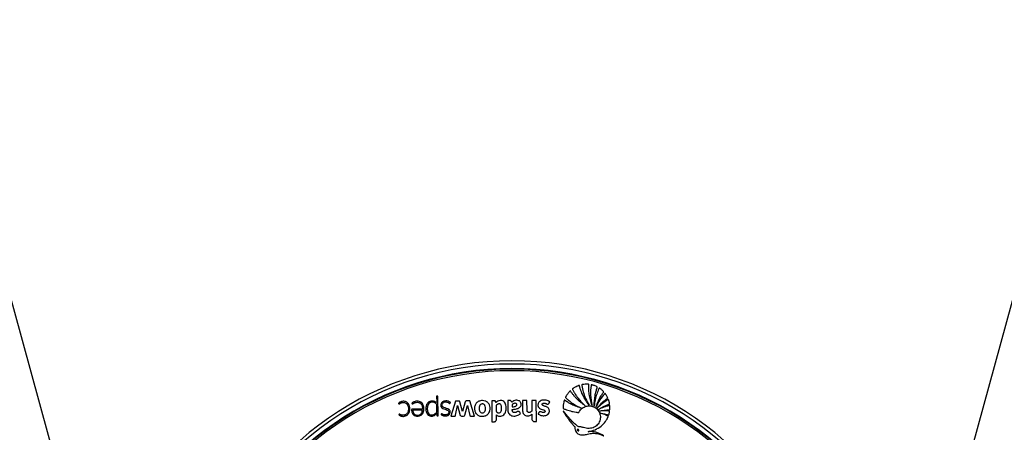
# Paper-space layout '3.5M DUO In Ground Anchor' of a CAD drawing. Header units: millimetres. Extents: x 20 to 26059, y 28 to 17638.
# Tile 54 of 70: x 8793 to 9404, y 13420 to 13676. Entities that reach past the tile are written whole.
import ezdxf

# ---------------------------------------------------------------- set-up
doc = ezdxf.new("R2010")
doc.units = ezdxf.units.MM
doc.layers.add('COMPONENT_GEOMETRY', color=7, linetype='Continuous')
doc.styles.add('SLDTEXTSTYLE0', font='TXT', dxfattribs={"width": 0.75})
doc.dimstyles.new('SLDDIMSTYLE0', dxfattribs={"dimtxt": 150, "dimasz": 6.604, "dimexe": 0, "dimexo": 0.0625, "dimgap": 37.5, "dimtad": 0, "dimtih": 1, "dimtoh": 1, "dimdec": 0, "dimlfac": 0.5, "dimrnd": 1e-09, "dimzin": 12, "dimdsep": 46, "dimtxsty": 'SLDTEXTSTYLE0', "dimsah": 1, "dimcen": 0.09, "dimadec": 0, "dimazin": 3, "dimtfac": 1, "dimtdec": 0, "dimtofl": 0, "dimtmove": 0, "dimatfit": 3, "dimfxl": 1, "dimfrac": 2, "dimtolj": 1, "dimtzin": 12, "dimarcsym": 0})

# ---------------------------------------------------------------- blocks, each defined once
blk = doc.blocks.new('_D_11')
at = {"layer": 'COMPONENT_GEOMETRY', "color": 7, "ltscale": 2}
for p, q in [((2197.17, 13286.24), (2197.17, 17567.56)), ((15999.75, 13309.49), (15999.75, 17567.56)), ((2197.17, 17561.21), (8876.79, 17561.21)), ((15999.75, 17561.21), (9320.13, 17561.21))]:
    blk.add_line(p, q, dxfattribs=at)
for points in [[(2197.17, 17561.21), (2203.77, 17560.19), (2203.77, 17562.22)], [(15999.75, 17561.21), (15993.15, 17562.22), (15993.15, 17560.19)]]:
    blk.add_solid(points, dxfattribs=at)
at = {"layer": 'COMPONENT_GEOMETRY', "color": 7, "ltscale": 2, "insert": (8876.79, 17635.5), "char_height": 150, "attachment_point": 1, "style": 'SLDTEXTSTYLE0'}
blk.add_mtext('6901', dxfattribs=at)

psp = doc.layouts.new('3.5M DUO In Ground Anchor')

# ---------------------------------------------------------------- linework, layer by layer
at = {"color": 7, "linetype": 'Continuous', "lineweight": 25, "ltscale": 2}
for p, q in [((9051.71, 13442.61), (9051.74, 13439.08)), ((9052.26, 13442.61), (9051.71, 13442.61)), ((9052.66, 13430.34), (9052.55, 13442.33)), ((9051.79, 13432.87), (9051.75, 13437.38)), ((9063.33, 13439.5), (9060.54, 13430.04)), ((9065.62, 13439.52), (9063.33, 13439.5)), ((9063.39, 13430.66), (9064.72, 13436.66)), ((9064.72, 13436.66), (9066.39, 13430.65)), ((9067.85, 13433.11), (9066.13, 13439.05)), ((9069.48, 13439.08), (9067.85, 13433.11)), ((9069.21, 13430.67), (9070.86, 13436.69)), ((9072.26, 13439.58), (9070.08, 13439.56)), ((9070.86, 13436.69), (9072.23, 13430.63)), ((9075.28, 13430.17), (9072.26, 13439.58)), ((9087.62, 13439.72), (9085.87, 13439.7)), ((9085.87, 13439.7), (9085.99, 13426.57)), ((9088.54, 13438.53), (9088.31, 13439.25)), ((9095.86, 13439.79), (9095.91, 13433.89)), ((9107.75, 13439.89), (9104.93, 13439.87)), ((9104.93, 13439.87), (9104.98, 13433.87)), ((9107.8, 13433.89), (9107.75, 13439.89)), ((9113.49, 13439.94), (9110.66, 13439.92)), ((9110.66, 13439.92), (9110.72, 13433.18)), ((9113.6, 13426.81), (9113.49, 13439.94)), ((9042.96, 13433.88), (9036.96, 13433.83)), ((9051.81, 13431.98), (9051.8, 13431.97)), ((9051.8, 13431.97), (9051.81, 13430.77)), ((9052.25, 13430.34), (9052.66, 13430.34)), ((9060.54, 13430.04), (9062.65, 13430.06)), ((9067.13, 13430.09), (9068.48, 13430.1)), ((9073.02, 13430.15), (9075.28, 13430.17)), ((9088.79, 13428.2), (9088.77, 13430.88)), ((9103.75, 13431.73), (9103.24, 13432.61)), ((9110.74, 13431.31), (9110.76, 13428.4)), ((9085.99, 13426.57), (9087.2, 13426.58)), ((9112.4, 13426.8), (9113.6, 13426.81))]:
    psp.add_line(p, q, dxfattribs=at)
at = {"color": 7, "linetype": 'Continuous', "lineweight": 25, "ltscale": 2, "flags": 128}
for points in [[(8833.91, 13334.93), (8811.05, 13418.2), (8724.82, 13732.37), (8638.59, 14046.53), (8573.47, 14283.77), (8508.35, 14521), (8422.12, 14835.17), (8335.89, 15149.33), (8177.35, 15726.94)], [(10019.57, 15726.94), (9936.11, 15422.87), (9849.86, 15108.64), (9763.61, 14794.41), (9677.36, 14480.18), (9547.99, 14008.83), (9483.3, 13773.16), (9418.61, 13537.49), (9363.01, 13334.93)]]:
    psp.add_lwpolyline(points, dxfattribs=at)
at = {"color": 7, "linetype": 'Continuous', "lineweight": 25, "ltscale": 4}
for centre, radius, start, end in [((9098.46, 13264.43), 200, 20.6403, 159.3597), ((9098.46, 13264.43), 198, 20.85846, 159.14154), ((9098.46, 13264.43), 195.21, 21.17087, 158.82913), ((9052.26, 13442.32), 0.288, 0.5, 90.5), ((9051.36, 13439.08), 0.374, 234.55557, 0.5), ((9080.54, 13435.48), 4.22, 45.87243, 50.62711), ((9048.56, 13433.83), 3.68, 263.18077, 269.49494), ((9051.13, 13432.86), 0.662, 322.58789, 0.5), ((9052.24, 13430.77), 0.431, 180.5, 270.5), ((9062.64, 13430.83), 0.767, 270.5, 347.53477), ((9067.12, 13430.86), 0.766, 195.53611, 270.5), ((9068.47, 13430.87), 0.769, 270.5, 344.71502), ((9080.4, 13434.65), 4.53, 297.80603, 301.20723)]:
    psp.add_arc(centre, radius, start, end, dxfattribs=at)
at = {"color": 8, "linetype": 'Continuous', "lineweight": 25, "ltscale": 4}
for radius, start, end in [(194.87, 21.20971, 158.79029), (193.87, 21.32441, 158.67559)]:
    psp.add_arc((9098.46, 13264.43), radius, start, end, dxfattribs=at)
at = {"color": 7, "linetype": 'Continuous', "lineweight": 25, "ltscale": 2}
for points, knots in [([(9146.27, 13436.99), (9144.89, 13438.95), (9142.9, 13441.77), (9141.47, 13445.22), (9140.93, 13446.73), (9140.68, 13447.51), (9140.44, 13448.22), (9140.36, 13448.73), (9140.26, 13449), (9140.2, 13449.11), (9140.08, 13449.16), (9139.83, 13449.11), (9139.43, 13448.92), (9138.64, 13448.62), (9137.76, 13448.17), (9136.93, 13447.69), (9136.41, 13447.31), (9136.08, 13447.14), (9135.96, 13446.98), (9135.93, 13446.85), (9136.08, 13446.52), (9136.39, 13445.98), (9136.77, 13445.27), (9137.21, 13444.52), (9137.73, 13443.67), (9138.47, 13442.55), (9139.72, 13440.86), (9141.49, 13438.8), (9143.08, 13437.35), (9143.87, 13436.63)], [0, 0, 0, 0, 0.226718, 0.326617, 0.352803, 0.378996, 0.405201, 0.423578, 0.427974, 0.432067, 0.43542, 0.439009, 0.455509, 0.47762, 0.518825, 0.549936, 0.567789, 0.580796, 0.58381, 0.586672, 0.592895, 0.616517, 0.647493, 0.669087, 0.698685, 0.742291, 0.796477, 0.898237, 1, 1, 1, 1]), ([(9148.1, 13436.81), (9147.9, 13437.37), (9147.5, 13438.5), (9147.03, 13440.22), (9146.65, 13441.97), (9146.36, 13443.73), (9146.17, 13445.51), (9146.08, 13447.29), (9146.11, 13448.6), (9146.11, 13449.4), (9146.16, 13449.63), (9146.12, 13449.76), (9146.07, 13449.81), (9145.96, 13449.87), (9145.44, 13449.87), (9144.46, 13449.94), (9143.23, 13449.85), (9142.33, 13449.73), (9141.91, 13449.65), (9141.78, 13449.6), (9141.73, 13449.55), (9141.7, 13449.48), (9141.69, 13449.37), (9141.71, 13449.26), (9141.73, 13449.16), (9141.74, 13449.1), (9141.74, 13449.07), (9141.75, 13449.06), (9141.75, 13449.06), (9141.75, 13449.05), (9141.75, 13449.05), (9141.75, 13449.05), (9141.75, 13449.05), (9141.96, 13447.72), (9142.57, 13445), (9144.03, 13440.91), (9145.51, 13438.32), (9146.27, 13436.99)], [0, 0, 0, 0, 0.057425, 0.114826, 0.172211, 0.229592, 0.286977, 0.344377, 0.401806, 0.412893, 0.421478, 0.424076, 0.425858, 0.427738, 0.436262, 0.474569, 0.523369, 0.554574, 0.56231, 0.564903, 0.567089, 0.56915, 0.572812, 0.576881, 0.580591, 0.582187, 0.582872, 0.58317, 0.5833, 0.583357, 0.583382, 0.583393, 0.583398, 0.583402, 0.713102, 0.851979, 1, 1, 1, 1]), ([(9149.46, 13436.32), (9149.53, 13438.51), (9149.62, 13441.66), (9150.44, 13445.14), (9150.87, 13446.62), (9151.12, 13447.34), (9151.24, 13447.77), (9151.39, 13448.05), (9151.38, 13448.22), (9151.3, 13448.33), (9151.02, 13448.47), (9150.43, 13448.72), (9149.62, 13449.05), (9148.8, 13449.32), (9148.22, 13449.47), (9147.89, 13449.56), (9147.72, 13449.59), (9147.61, 13449.57), (9147.54, 13449.48), (9147.52, 13449.38), (9147.51, 13449.3), (9147.5, 13449.24), (9147.5, 13449.22), (9147.49, 13449.21), (9147.49, 13449.21), (9147.49, 13449.2), (9147.49, 13449.2), (9147.49, 13449.2), (9147.49, 13449.2), (9147.21, 13447.28), (9146.93, 13443.09), (9147.69, 13438.99), (9148.1, 13436.81)], [0, 0, 0, 0, 0.225553, 0.324918, 0.368667, 0.38586, 0.403056, 0.414899, 0.417663, 0.420662, 0.427984, 0.450147, 0.487433, 0.517652, 0.539746, 0.549342, 0.553136, 0.557092, 0.560365, 0.563982, 0.567438, 0.568972, 0.56964, 0.569931, 0.570059, 0.570115, 0.57014, 0.57015, 0.570155, 0.570159, 0.77153, 1, 1, 1, 1]), ([(9150.48, 13435.7), (9151.15, 13437.5), (9152.13, 13440.1), (9153.74, 13442.79), (9154.49, 13443.93), (9154.87, 13444.47), (9155.09, 13444.8), (9155.28, 13445), (9155.33, 13445.15), (9155.33, 13445.22), (9155.3, 13445.29), (9155.22, 13445.39), (9155.04, 13445.56), (9154.64, 13445.95), (9154.06, 13446.48), (9153.39, 13446.99), (9152.98, 13447.32), (9152.76, 13447.46), (9152.68, 13447.49), (9152.6, 13447.5), (9152.54, 13447.47), (9152.44, 13447.38), (9152.38, 13447.24), (9152.33, 13447.11), (9152.31, 13447.06), (9152.3, 13447.04), (9152.3, 13447.03), (9152.3, 13447.03), (9152.3, 13447.02), (9152.3, 13447.02), (9152.3, 13447.02), (9152.3, 13447.02), (9151.87, 13445.97), (9150.93, 13443.8), (9149.95, 13440.21), (9149.63, 13437.65), (9149.46, 13436.32)], [0, 0, 0, 0, 0.221217, 0.318628, 0.36153, 0.378392, 0.39526, 0.406999, 0.409707, 0.412374, 0.415346, 0.417923, 0.427889, 0.443092, 0.483276, 0.518157, 0.540036, 0.544161, 0.547903, 0.550197, 0.552664, 0.555264, 0.565387, 0.569719, 0.571381, 0.572047, 0.572325, 0.572445, 0.572497, 0.57252, 0.57253, 0.572534, 0.572538, 0.702949, 0.845438, 1, 1, 1, 1]), ([(9143.87, 13436.63), (9143.39, 13436.96), (9142.44, 13437.61), (9141.08, 13438.67), (9139.77, 13439.81), (9138.53, 13441.01), (9137.34, 13442.28), (9136.25, 13443.62), (9135.35, 13444.73), (9134.93, 13445.51), (9134.69, 13445.73), (9134.63, 13445.76), (9134.55, 13445.76), (9134.45, 13445.72), (9134.12, 13445.44), (9133.79, 13444.99), (9133.23, 13444.34), (9132.74, 13443.69), (9132.33, 13443.05), (9132.06, 13442.59), (9131.89, 13442.27), (9131.72, 13442.03), (9131.64, 13441.83), (9131.67, 13441.71), (9131.78, 13441.53), (9132.09, 13441.3), (9132.48, 13440.93), (9132.97, 13440.49), (9133.65, 13439.9), (9134.62, 13439.12), (9136.26, 13437.92), (9138.52, 13436.5), (9140.44, 13435.6), (9141.4, 13435.15)], [0, 0, 0, 0, 0.05771, 0.11539, 0.173053, 0.230709, 0.288371, 0.346051, 0.403765, 0.431524, 0.433822, 0.435859, 0.437913, 0.441817, 0.446383, 0.480892, 0.497729, 0.531857, 0.561891, 0.573691, 0.58549, 0.597662, 0.603357, 0.606248, 0.609835, 0.624207, 0.643874, 0.663907, 0.689821, 0.73464, 0.787656, 0.89382, 1, 1, 1, 1]), ([(9151.31, 13435.06), (9152.19, 13436.12), (9153.54, 13437.77), (9155.4, 13439.51), (9156.49, 13440.41), (9157.15, 13440.96), (9157.57, 13441.21), (9157.76, 13441.39), (9157.8, 13441.45), (9157.82, 13441.5), (9157.82, 13441.56), (9157.78, 13441.66), (9157.69, 13441.85), (9157.45, 13442.3), (9157.09, 13442.96), (9156.64, 13443.61), (9156.37, 13444.01), (9156.25, 13444.15), (9156.2, 13444.19), (9156.15, 13444.2), (9156.09, 13444.2), (9155.98, 13444.15), (9155.89, 13444.04), (9155.81, 13443.93), (9155.77, 13443.89), (9155.76, 13443.87), (9155.75, 13443.87), (9155.75, 13443.86), (9155.75, 13443.86), (9155.75, 13443.86), (9155.75, 13443.86), (9155.75, 13443.86), (9154.83, 13442.65), (9152.68, 13440.19), (9151.24, 13437.26), (9150.48, 13435.7)], [0, 0, 0, 0, 0.181563, 0.281452, 0.336765, 0.368324, 0.39543, 0.400295, 0.402716, 0.404775, 0.406734, 0.41078, 0.419527, 0.434462, 0.477332, 0.519899, 0.538335, 0.541449, 0.544399, 0.546346, 0.548841, 0.551627, 0.562442, 0.56711, 0.56892, 0.56965, 0.569956, 0.570088, 0.570145, 0.570171, 0.570182, 0.570186, 0.570191, 0.771131, 1, 1, 1, 1]), ([(9028.48, 13431.35), (9028.43, 13431.27), (9028.36, 13431.18), (9028.29, 13431.09), (9028.27, 13431.07), (9028.27, 13431.06), (9028.28, 13431.05), (9028.29, 13431.03), (9028.32, 13430.99), (9028.43, 13430.84), (9028.67, 13430.71), (9028.94, 13430.54), (9029.45, 13430.26), (9030.21, 13430.04), (9031.35, 13429.99), (9032.43, 13430.19), (9033.44, 13430.74), (9034.2, 13431.47), (9034.87, 13432.66), (9035.2, 13434.34), (9035.05, 13436.01), (9034.58, 13437.27), (9034.05, 13438.1), (9033.33, 13438.77), (9032.42, 13439.21), (9031.42, 13439.38), (9030.4, 13439.33), (9029.41, 13439.06), (9028.69, 13438.65), (9028.29, 13438.29), (9028.15, 13438.13), (9028.1, 13438.08), (9028.09, 13438.06), (9028.09, 13438.04), (9028.1, 13438.01), (9028.11, 13437.99), (9028.11, 13437.98)], [0, 0, 0, 0, 0.0138, 0.01631, 0.016862, 0.017297, 0.017788, 0.018454, 0.020081, 0.026141, 0.044837, 0.05882, 0.072542, 0.129721, 0.171602, 0.236719, 0.286435, 0.336148, 0.387409, 0.481555, 0.579331, 0.627313, 0.67415, 0.720688, 0.769122, 0.817332, 0.866731, 0.916036, 0.964251, 0.986047, 0.993383, 0.994808, 0.995814, 0.996801, 0.998078, 1, 1, 1, 1]), ([(9028.11, 13437.98), (9028.13, 13437.93), (9028.19, 13437.84), (9028.29, 13437.74), (9028.38, 13437.68), (9028.45, 13437.65), (9028.52, 13437.65), (9028.74, 13437.74), (9029.01, 13438.07), (9029.45, 13438.3), (9029.76, 13438.43), (9030.05, 13438.54), (9030.51, 13438.66), (9031.29, 13438.7), (9032.21, 13438.5), (9033.2, 13437.9), (9033.91, 13436.8), (9034.31, 13435), (9034.19, 13433.25), (9033.49, 13431.91), (9032.89, 13431.26), (9032.21, 13430.89), (9031.45, 13430.71), (9030.7, 13430.66), (9029.99, 13430.8), (9029.4, 13431.03), (9029.06, 13431.25), (9028.82, 13431.42), (9028.72, 13431.45), (9028.63, 13431.45), (9028.55, 13431.42), (9028.51, 13431.38), (9028.48, 13431.35)], [0, 0, 0, 0, 0.008623, 0.018953, 0.02374, 0.027842, 0.031655, 0.035641, 0.067719, 0.101679, 0.119259, 0.12583, 0.156242, 0.20015, 0.258125, 0.315789, 0.394169, 0.474602, 0.631312, 0.681431, 0.730795, 0.78158, 0.812629, 0.864562, 0.909188, 0.93568, 0.971569, 0.978811, 0.985365, 0.989607, 0.994273, 1, 1, 1, 1]), ([(9043, 13434.44), (9042.98, 13434.44), (9042.95, 13434.44), (9042.92, 13434.44), (9042.9, 13434.44), (9042.9, 13434.44), (9042.89, 13434.44), (9042.89, 13434.44), (9042.89, 13434.44), (9042.89, 13434.44), (9042.89, 13434.44), (9042.89, 13434.44), (9042.27, 13434.44), (9041.03, 13434.42), (9039.31, 13434.41), (9037.92, 13434.38), (9037.02, 13434.42), (9036.56, 13434.4), (9036.35, 13434.38), (9036.27, 13434.33), (9036.2, 13434.24), (9036.16, 13434.08), (9036.16, 13433.86), (9036.21, 13433.5), (9036.27, 13432.97), (9036.5, 13432.15), (9036.94, 13431.39), (9037.54, 13430.81), (9038.23, 13430.36), (9039.46, 13429.99), (9041.2, 13430.16), (9043.09, 13431.34), (9044, 13433.68), (9043.86, 13435.86), (9043.25, 13437.45), (9042.51, 13438.41), (9041.5, 13439.13), (9040.71, 13439.29), (9040.3, 13439.38)], [0, 0, 0, 0, 0.0022778, 0.00328, 0.003721, 0.003915, 0.0040004, 0.004038, 0.0040545, 0.0040617, 0.004065, 0.0040664, 0.0040675, 0.0748783, 0.1456892, 0.1999428, 0.2323335, 0.2483307, 0.2525712, 0.2558753, 0.2590766, 0.2656948, 0.2732395, 0.2849482, 0.3069046, 0.3337077, 0.3818441, 0.4043595, 0.4271405, 0.475188, 0.547705, 0.6194583, 0.7172185, 0.8161622, 0.863066, 0.9081999, 0.9530454, 1, 1, 1, 1]), ([(9040.3, 13439.38), (9039.97, 13439.4), (9039.3, 13439.44), (9038.36, 13439.26), (9037.57, 13438.99), (9037.04, 13438.72), (9036.72, 13438.49), (9036.55, 13438.33), (9036.43, 13438.22), (9036.37, 13438.15), (9036.35, 13438.12), (9036.34, 13438.1), (9036.35, 13438.09), (9036.37, 13438.06), (9036.44, 13438), (9036.49, 13437.9), (9036.58, 13437.81), (9036.67, 13437.74), (9036.82, 13437.74), (9037.01, 13437.81), (9037.3, 13438.02), (9037.71, 13438.31), (9038.35, 13438.56), (9039.24, 13438.76), (9040.16, 13438.74), (9041.02, 13438.49), (9041.73, 13438.1), (9042.47, 13437.24), (9042.92, 13435.95), (9042.97, 13434.94), (9043, 13434.44)], [0, 0, 0, 0, 0.0707811, 0.1417782, 0.2011488, 0.2480871, 0.2665079, 0.284869, 0.2967332, 0.3021902, 0.3037849, 0.3049722, 0.3060246, 0.3072575, 0.3111006, 0.3266856, 0.3300875, 0.3386591, 0.3488658, 0.3604426, 0.381058, 0.4247693, 0.4664147, 0.5268758, 0.6175098, 0.6574914, 0.7165996, 0.7865663, 0.8925859, 1, 1, 1, 1]), ([(9045.27, 13436.57), (9045.2, 13436.25), (9045.07, 13435.67), (9045.05, 13435.08), (9045.04, 13434.82)], [0, 0, 0, 0, 0.553977, 1, 1, 1, 1]), ([(9045.04, 13434.82), (9045.06, 13434.1), (9045.09, 13432.84), (9045.73, 13431.76), (9046, 13431.3)], [0, 0, 0, 0, 0.5717197, 1, 1, 1, 1]), ([(9046.03, 13438.11), (9045.85, 13437.84), (9045.52, 13437.36), (9045.34, 13436.81), (9045.27, 13436.57)], [0, 0, 0, 0, 0.561456, 1, 1, 1, 1]), ([(9051.75, 13437.38), (9051.63, 13437.54), (9051.34, 13437.95), (9050.65, 13438.5), (9049.65, 13438.85), (9048.49, 13438.81), (9047.33, 13438.38), (9046.43, 13437.4), (9046, 13436.22), (9045.88, 13434.62), (9045.98, 13433.03), (9046.76, 13431.55), (9047.83, 13430.95), (9048.96, 13430.8), (9050.4, 13431.13), (9051.15, 13431.93), (9051.66, 13432.46)], [0, 0, 0, 0, 0.034153, 0.084197, 0.146831, 0.209046, 0.277499, 0.350173, 0.426188, 0.485064, 0.622089, 0.689836, 0.758159, 0.819725, 0.880121, 1, 1, 1, 1]), ([(9051.15, 13438.78), (9050.97, 13438.9), (9050.66, 13439.12), (9050.09, 13439.37), (9049.26, 13439.55), (9048.12, 13439.51), (9046.91, 13438.99), (9046.32, 13438.4), (9046.03, 13438.11)], [0, 0, 0, 0, 0.116144, 0.197588, 0.324338, 0.564652, 0.784003, 1, 1, 1, 1]), ([(9054.43, 13437.88), (9054.32, 13437.47), (9054.18, 13436.92), (9054.28, 13436.22), (9054.4, 13435.97), (9054.46, 13435.85)], [0, 0, 0, 0, 0.599204, 0.809029, 1, 1, 1, 1]), ([(9054.68, 13431.49), (9054.61, 13431.41), (9054.54, 13431.33), (9054.5, 13431.22), (9054.5, 13431.2), (9054.51, 13431.16), (9054.54, 13431.12), (9054.66, 13431), (9055.01, 13430.79), (9055.63, 13430.44), (9056.45, 13430.26), (9057.3, 13430.23), (9058.07, 13430.34), (9058.83, 13430.61), (9059.46, 13431.07), (9059.9, 13431.67), (9060.12, 13432.33), (9060.14, 13433.03), (9059.9, 13433.75), (9059.16, 13434.53), (9057.81, 13435.02), (9056.49, 13435.32), (9055.59, 13435.81), (9055.1, 13436.34), (9054.98, 13437.12), (9055.21, 13437.89), (9055.74, 13438.5), (9056.45, 13438.87), (9057.25, 13438.99), (9058.05, 13438.93), (9058.81, 13438.68), (9059.34, 13438.37), (9059.64, 13438.11), (9059.78, 13438.06), (9059.87, 13438.06), (9059.98, 13438.09), (9060.08, 13438.19), (9060.15, 13438.33), (9060.22, 13438.43), (9060.27, 13438.49), (9060.27, 13438.51), (9060.27, 13438.52), (9060.27, 13438.53), (9060.24, 13438.56), (9060.17, 13438.63), (9059.98, 13438.76), (9059.77, 13438.91), (9059.58, 13439.03), (9059.5, 13439.08), (9059.46, 13439.1), (9059.44, 13439.11), (9059.43, 13439.11), (9059.43, 13439.11), (9059.43, 13439.11), (9059.43, 13439.11), (9059.43, 13439.11), (9059.02, 13439.36), (9058.07, 13439.62), (9056.77, 13439.62), (9055.7, 13439.28), (9054.89, 13438.73), (9054.58, 13438.17), (9054.43, 13437.88)], [0, 0, 0, 0, 0.01083, 0.011531, 0.012128, 0.013053, 0.015074, 0.017741, 0.031484, 0.057491, 0.093685, 0.119116, 0.147632, 0.17581, 0.203923, 0.229782, 0.253462, 0.2769, 0.303156, 0.330977, 0.388895, 0.451524, 0.474829, 0.496939, 0.525669, 0.553885, 0.580986, 0.608862, 0.637538, 0.665566, 0.693487, 0.721769, 0.731252, 0.7343, 0.737326, 0.740634, 0.746241, 0.75215, 0.757085, 0.759327, 0.75961, 0.759871, 0.760301, 0.760869, 0.764203, 0.770617, 0.785221, 0.791648, 0.794477, 0.795722, 0.79627, 0.79651, 0.796616, 0.796663, 0.796684, 0.796693, 0.7967, 0.84692, 0.89887, 0.932722, 0.965787, 1, 1, 1, 1]), ([(9054.46, 13435.85), (9054.81, 13435.49), (9055.5, 13434.77), (9056.95, 13434.41), (9058.11, 13434.09), (9058.9, 13433.61), (9059.24, 13433.13), (9059.31, 13432.65), (9059.26, 13432.24), (9059.1, 13431.86), (9058.75, 13431.41), (9058.1, 13431.02), (9057.27, 13430.88), (9056.59, 13430.91), (9055.99, 13431.05), (9055.48, 13431.26), (9055.14, 13431.56), (9054.9, 13431.62), (9054.82, 13431.61), (9054.76, 13431.58), (9054.71, 13431.55), (9054.69, 13431.51), (9054.68, 13431.49)], [0, 0, 0, 0, 0.124778, 0.249542, 0.369694, 0.4284, 0.481225, 0.514871, 0.548894, 0.583538, 0.618609, 0.693311, 0.768512, 0.83041, 0.866112, 0.922934, 0.969974, 0.977732, 0.984778, 0.989398, 0.994335, 1, 1, 1, 1]), ([(9066.13, 13439.05), (9066.11, 13439.13), (9066.07, 13439.26), (9065.95, 13439.42), (9065.79, 13439.51), (9065.68, 13439.52), (9065.62, 13439.52)], [0, 0, 0, 0, 0.3001063, 0.5583434, 0.7630842, 1, 1, 1, 1]), ([(9070.08, 13439.56), (9070, 13439.56), (9069.85, 13439.54), (9069.66, 13439.43), (9069.55, 13439.27), (9069.51, 13439.15), (9069.48, 13439.08)], [0, 0, 0, 0, 0.286326, 0.544848, 0.757774, 1, 1, 1, 1]), ([(9078.83, 13439.68), (9078.18, 13439.47), (9076.89, 13439.04), (9075.58, 13437.36), (9075.11, 13435.33), (9075.31, 13433.25), (9076.28, 13431.38), (9078.04, 13430.26), (9080.07, 13429.93), (9081.37, 13430.25), (9082.03, 13430.42)], [0, 0, 0, 0, 0.1251146, 0.2479077, 0.3752354, 0.5042064, 0.628862, 0.7523585, 0.8761737, 1, 1, 1, 1]), ([(9079.99, 13437.7), (9079.75, 13437.68), (9079.26, 13437.64), (9078.71, 13437.25), (9078.42, 13436.79), (9078.27, 13436.36), (9078.09, 13435.46), (9078.05, 13434.44), (9078.29, 13433.39), (9078.6, 13432.74), (9079.17, 13432.28), (9079.88, 13432.11), (9080.63, 13432.16), (9081.03, 13432.42), (9081.24, 13432.55)], [0, 0, 0, 0, 0.081417, 0.162241, 0.213218, 0.264534, 0.315639, 0.520135, 0.601385, 0.678843, 0.757651, 0.838975, 0.920888, 1, 1, 1, 1]), ([(9081.95, 13439.47), (9081.38, 13439.63), (9080.35, 13439.91), (9079.3, 13439.75), (9078.83, 13439.68)], [0, 0, 0, 0, 0.556174, 1, 1, 1, 1]), ([(9081.24, 13432.55), (9081.46, 13432.87), (9081.93, 13433.52), (9081.97, 13434.86), (9081.92, 13435.99), (9081.6, 13436.88), (9081.2, 13437.37), (9080.62, 13437.66), (9080.2, 13437.69), (9079.99, 13437.7)], [0, 0, 0, 0, 0.177979, 0.367098, 0.611567, 0.706367, 0.804228, 0.900755, 1, 1, 1, 1]), ([(9083.22, 13438.74), (9083, 13438.91), (9082.6, 13439.2), (9082.15, 13439.39), (9081.95, 13439.47)], [0, 0, 0, 0, 0.558524, 1, 1, 1, 1]), ([(9083.55, 13431.4), (9083.96, 13431.99), (9084.82, 13433.19), (9084.94, 13435.29), (9084.55, 13437.16), (9083.83, 13438.06), (9083.48, 13438.51)], [0, 0, 0, 0, 0.274692, 0.559989, 0.783639, 1, 1, 1, 1]), ([(9088.31, 13439.25), (9088.28, 13439.33), (9088.21, 13439.48), (9088.03, 13439.63), (9087.83, 13439.71), (9087.69, 13439.71), (9087.62, 13439.72)], [0, 0, 0, 0, 0.286375, 0.546973, 0.760274, 1, 1, 1, 1]), ([(9088.77, 13430.88), (9089.07, 13430.68), (9089.64, 13430.31), (9090.61, 13430.08), (9091.69, 13430.14), (9092.81, 13430.58), (9094.23, 13431.76), (9095.05, 13434.07), (9094.9, 13436.45), (9094.3, 13438.25), (9093.4, 13439.28), (9092.26, 13439.86), (9090.96, 13439.93), (9089.61, 13439.54), (9088.89, 13438.86), (9088.54, 13438.53)], [0, 0, 0, 0, 0.055258, 0.105084, 0.152352, 0.221467, 0.289224, 0.434771, 0.581097, 0.654681, 0.726143, 0.788399, 0.848464, 0.92497, 1, 1, 1, 1]), ([(9091.28, 13437.48), (9091.14, 13437.56), (9090.85, 13437.72), (9090.34, 13437.74), (9089.85, 13437.66), (9089.42, 13437.47), (9089.07, 13437.23), (9088.72, 13436.92), (9088.72, 13436.32), (9088.73, 13434.98), (9088.74, 13433.77), (9088.75, 13432.82)], [0, 0, 0, 0, 0.069768, 0.142093, 0.215677, 0.285558, 0.344022, 0.404726, 0.476992, 0.588014, 1, 1, 1, 1]), ([(9088.75, 13432.82), (9088.89, 13432.69), (9089.15, 13432.45), (9089.66, 13432.24), (9090.19, 13432.16), (9090.79, 13432.24), (9091.36, 13432.59), (9091.89, 13433.45), (9092.07, 13434.78), (9091.99, 13436.07), (9091.71, 13437.03), (9091.42, 13437.33), (9091.28, 13437.48)], [0, 0, 0, 0, 0.067035, 0.13386, 0.200695, 0.268057, 0.355259, 0.441721, 0.633831, 0.8463, 0.924415, 1, 1, 1, 1]), ([(9098.3, 13438.73), (9098.25, 13438.87), (9098.14, 13439.19), (9097.92, 13439.6), (9097.54, 13439.78), (9097.17, 13439.8), (9096.6, 13439.8), (9096.16, 13439.79), (9095.86, 13439.79)], [0, 0, 0, 0, 0.153808, 0.342504, 0.433345, 0.558619, 0.702766, 1, 1, 1, 1]), ([(9098.65, 13434.3), (9099.35, 13434.35), (9100.73, 13434.46), (9102.44, 13434.96), (9103.58, 13435.8), (9104.13, 13436.73), (9104.19, 13437.81), (9103.9, 13438.72), (9103.39, 13439.37), (9102.57, 13439.85), (9101.45, 13440.09), (9100.15, 13439.9), (9099.1, 13439.4), (9098.55, 13438.93), (9098.3, 13438.73)], [0, 0, 0, 0, 0.143245, 0.2863, 0.358563, 0.42973, 0.501653, 0.57333, 0.62118, 0.668883, 0.765223, 0.851094, 0.934426, 1, 1, 1, 1]), ([(9099.25, 13437.8), (9099.1, 13437.69), (9098.9, 13437.56), (9098.7, 13437.37), (9098.56, 13437.11), (9098.65, 13436.62), (9098.64, 13436.2), (9098.64, 13435.97)], [0, 0, 0, 0, 0.25654, 0.334861, 0.397754, 0.663701, 1, 1, 1, 1]), ([(9098.64, 13435.97), (9099.12, 13435.99), (9099.8, 13436.02), (9100.62, 13436.25), (9101.05, 13436.47), (9101.32, 13436.75), (9101.44, 13437.03), (9101.46, 13437.33), (9101.41, 13437.62), (9101.26, 13437.87), (9100.95, 13438.06), (9100.46, 13438.13), (9099.84, 13438.08), (9099.44, 13437.89), (9099.25, 13437.8)], [0, 0, 0, 0, 0.235345, 0.328382, 0.417623, 0.466597, 0.514368, 0.562573, 0.611928, 0.656748, 0.699407, 0.787981, 0.894128, 1, 1, 1, 1]), ([(9120.79, 13437.58), (9120.94, 13437.67), (9121.22, 13437.82), (9121.44, 13438.26), (9121.64, 13438.57), (9121.81, 13438.79), (9121.87, 13438.91), (9121.88, 13438.98), (9121.88, 13439.01), (9121.85, 13439.06), (9121.68, 13439.16), (9121.19, 13439.54), (9120.32, 13439.87), (9119.21, 13440.11), (9118.14, 13440.17), (9117.01, 13440), (9116.06, 13439.61), (9115.34, 13439.05), (9114.88, 13438.38), (9114.6, 13437.62), (9114.52, 13436.88), (9114.62, 13436.23), (9114.85, 13435.68), (9115.16, 13435.29), (9115.72, 13434.82), (9116.63, 13434.4), (9117.66, 13434.14), (9118.41, 13433.88), (9118.79, 13433.63), (9118.97, 13433.31), (9118.98, 13433.02), (9118.87, 13432.75), (9118.62, 13432.51), (9118.21, 13432.38), (9117.64, 13432.36), (9116.91, 13432.52), (9116.34, 13432.85), (9115.86, 13432.91), (9115.64, 13432.88), (9115.44, 13432.77), (9115.35, 13432.65), (9115.3, 13432.58)], [0, 0, 0, 0, 0.0227, 0.043781, 0.065143, 0.074126, 0.081726, 0.083335, 0.084631, 0.085832, 0.090395, 0.111496, 0.17246, 0.215695, 0.267912, 0.320027, 0.371217, 0.408367, 0.444836, 0.481907, 0.518702, 0.545862, 0.572885, 0.599185, 0.614014, 0.673554, 0.735399, 0.760484, 0.783408, 0.796069, 0.809821, 0.822674, 0.834802, 0.856573, 0.879638, 0.913114, 0.958821, 0.969233, 0.978976, 0.98877, 1, 1, 1, 1]), ([(9115.3, 13432.58), (9115.22, 13432.46), (9115.08, 13432.25), (9114.93, 13431.99), (9114.82, 13431.84), (9114.77, 13431.74), (9114.71, 13431.67), (9114.68, 13431.62), (9114.67, 13431.59), (9114.68, 13431.57), (9114.7, 13431.54), (9114.74, 13431.49), (9114.82, 13431.44), (9114.89, 13431.39), (9114.93, 13431.35), (9114.95, 13431.34), (9114.95, 13431.34), (9114.95, 13431.34), (9114.96, 13431.34), (9114.96, 13431.34), (9114.96, 13431.34), (9114.96, 13431.34), (9115.19, 13431.21), (9115.6, 13430.87), (9116.35, 13430.6), (9117.61, 13430.32), (9119.07, 13430.39), (9120.48, 13431.02), (9121.23, 13431.79), (9121.61, 13432.67), (9121.69, 13433.52), (9121.53, 13434.35), (9121.08, 13435.18), (9120.4, 13435.74), (9119.67, 13436.04), (9118.86, 13436.31), (9118.05, 13436.51), (9117.43, 13436.87), (9117.24, 13437.14), (9117.19, 13437.37), (9117.22, 13437.59), (9117.31, 13437.79), (9117.45, 13437.96), (9117.66, 13438.11), (9118.05, 13438.24), (9118.63, 13438.26), (9119.31, 13438.09), (9119.85, 13437.8), (9120.34, 13437.54), (9120.64, 13437.57), (9120.79, 13437.58)], [0, 0, 0, 0, 0.0214302, 0.0365898, 0.0432596, 0.0485007, 0.0532976, 0.0553326, 0.0566899, 0.0577147, 0.0590176, 0.0615841, 0.0670971, 0.0724394, 0.074302, 0.0749705, 0.0752301, 0.0753378, 0.0753836, 0.0754036, 0.0754121, 0.0754162, 0.075419, 0.1134997, 0.151621, 0.1897353, 0.300253, 0.3553245, 0.4102888, 0.4518834, 0.4923815, 0.5324143, 0.5723797, 0.627014, 0.6565096, 0.685842, 0.751173, 0.7767175, 0.7873183, 0.7983847, 0.8090415, 0.8193499, 0.82972, 0.8403164, 0.8565473, 0.8890565, 0.9219585, 0.9574724, 0.9785683, 1, 1, 1, 1]), ([(9130.14, 13435.23), (9130.13, 13435.16), (9130.13, 13435.07), (9130.16, 13434.96), (9130.22, 13434.89), (9130.36, 13434.82), (9130.77, 13434.67), (9131.66, 13434.29), (9133.57, 13433.62), (9135.82, 13433.02), (9137.84, 13432.62), (9138.99, 13432.52), (9139.57, 13432.35), (9139.94, 13432.45), (9140.05, 13432.62), (9140.24, 13432.98), (9140.62, 13433.66), (9141.16, 13434.28), (9141.66, 13434.75), (9142.21, 13435.21), (9143.5, 13436.04), (9145.75, 13436.66), (9148.43, 13436.34), (9150.71, 13435.12), (9152.42, 13433.18), (9153.34, 13430.69), (9153.27, 13427.85), (9151.99, 13425.14), (9149.52, 13423.04), (9146.2, 13422.32), (9143.64, 13422.79), (9141.99, 13423.3), (9141.16, 13423.47), (9140.31, 13423.49), (9139.45, 13423.64), (9138.81, 13424.21), (9138.32, 13424.61), (9138, 13424.89), (9137.86, 13425.01), (9137.8, 13425.07), (9137.77, 13425.09), (9137.76, 13425.1), (9137.75, 13425.11), (9137.75, 13425.11), (9137.75, 13425.11), (9137.32, 13425.49), (9136.48, 13426.29), (9135.27, 13427.52), (9134.09, 13428.8), (9132.95, 13430.1), (9131.84, 13431.43), (9130.95, 13432.52), (9130.44, 13433.17), (9130.28, 13433.36)], [0, 0, 0, 0, 0.003297, 0.004451, 0.006013, 0.007636, 0.011934, 0.027751, 0.05586, 0.112253, 0.143271, 0.15814, 0.169338, 0.172814, 0.176033, 0.179185, 0.193339, 0.214275, 0.219972, 0.226844, 0.249998, 0.295821, 0.339794, 0.380454, 0.421963, 0.465245, 0.509563, 0.559447, 0.609407, 0.66537, 0.721796, 0.736556, 0.751316, 0.763526, 0.779318, 0.792631, 0.805356, 0.811072, 0.813587, 0.814694, 0.815181, 0.815395, 0.815489, 0.815531, 0.815549, 0.815563, 0.84418, 0.872842, 0.901542, 0.930254, 0.95894, 0.98755, 1, 1, 1, 1]), ([(9141.4, 13435.15), (9140.2, 13435.52), (9137.92, 13436.22), (9135.22, 13437.5), (9133.38, 13438.54), (9132.19, 13439.28), (9131.51, 13439.77), (9131.13, 13440.04), (9131.04, 13440.05), (9130.98, 13440.05), (9130.91, 13440), (9130.86, 13439.92), (9130.82, 13439.79), (9130.76, 13439.56), (9130.65, 13439.22), (9130.43, 13438.35), (9130.18, 13437.03), (9130.15, 13435.83), (9130.14, 13435.23)], [0, 0, 0, 0, 0.229182, 0.431713, 0.540852, 0.613251, 0.685772, 0.694462, 0.697029, 0.701156, 0.704892, 0.711452, 0.71865, 0.729129, 0.755851, 0.782573, 0.891295, 1, 1, 1, 1]), ([(9152.06, 13434.3), (9152.97, 13434.86), (9154.45, 13435.75), (9156.35, 13436.65), (9157.58, 13437.15), (9158.29, 13437.43), (9158.71, 13437.56), (9158.88, 13437.61), (9158.94, 13437.66), (9158.97, 13437.69), (9159, 13437.74), (9159.01, 13437.82), (9158.98, 13437.95), (9158.94, 13438.15), (9158.88, 13438.48), (9158.75, 13439.02), (9158.59, 13439.62), (9158.44, 13440.1), (9158.35, 13440.31), (9158.3, 13440.39), (9158.23, 13440.42), (9158.15, 13440.43), (9158.05, 13440.39), (9157.95, 13440.34), (9157.87, 13440.28), (9157.82, 13440.25), (9157.8, 13440.24), (9157.79, 13440.23), (9157.79, 13440.23), (9157.79, 13440.23), (9157.79, 13440.23), (9157.79, 13440.23), (9157.79, 13440.23), (9156.7, 13439.46), (9154.33, 13438.02), (9152.34, 13436.08), (9151.31, 13435.06)], [0, 0, 0, 0, 0.165667, 0.266279, 0.325785, 0.370092, 0.3852, 0.394149, 0.39629, 0.398331, 0.400329, 0.40485, 0.409547, 0.422042, 0.435841, 0.460922, 0.507787, 0.532655, 0.538534, 0.542969, 0.546556, 0.550022, 0.555764, 0.56218, 0.567864, 0.570218, 0.571206, 0.57163, 0.571814, 0.571894, 0.57193, 0.571945, 0.571952, 0.571958, 0.777413, 1, 1, 1, 1]), ([(9152.78, 13433.33), (9153.71, 13433.51), (9155.2, 13433.81), (9157.03, 13434), (9158.1, 13434.07), (9158.67, 13434.09), (9158.96, 13434.08), (9159.09, 13434.13), (9159.14, 13434.19), (9159.16, 13434.24), (9159.18, 13434.37), (9159.22, 13434.63), (9159.23, 13435.15), (9159.21, 13435.72), (9159.19, 13436.21), (9159.17, 13436.46), (9159.15, 13436.57), (9159.13, 13436.62), (9159.1, 13436.66), (9159.04, 13436.7), (9158.93, 13436.71), (9158.68, 13436.66), (9158.08, 13436.51), (9156.94, 13436.21), (9154.83, 13435.54), (9153.16, 13434.8), (9152.06, 13434.3)], [0, 0, 0, 0, 0.173667, 0.277701, 0.336774, 0.369433, 0.380571, 0.39028, 0.392921, 0.395812, 0.399928, 0.415801, 0.44496, 0.493446, 0.520916, 0.534753, 0.538746, 0.542044, 0.544886, 0.547523, 0.554857, 0.56349, 0.595044, 0.666572, 0.779172, 1, 1, 1, 1]), ([(9036.96, 13433.83), (9036.99, 13433.43), (9037.05, 13432.63), (9037.64, 13431.53), (9038.69, 13430.84), (9039.91, 13430.68), (9041.1, 13430.91), (9042.11, 13431.59), (9042.75, 13432.66), (9042.89, 13433.47), (9042.96, 13433.88)], [0, 0, 0, 0, 0.124213, 0.247776, 0.374538, 0.501893, 0.623019, 0.743733, 0.871569, 1, 1, 1, 1]), ([(9046, 13431.3), (9046.34, 13430.99), (9046.96, 13430.43), (9047.77, 13430.26), (9048.13, 13430.18)], [0, 0, 0, 0, 0.556757, 1, 1, 1, 1]), ([(9048.53, 13430.16), (9048.89, 13430.18), (9049.52, 13430.23), (9050.09, 13430.51), (9050.34, 13430.63)], [0, 0, 0, 0, 0.558315, 1, 1, 1, 1]), ([(9050.34, 13430.63), (9050.65, 13430.84), (9051.21, 13431.21), (9051.62, 13431.74), (9051.81, 13431.98)], [0, 0, 0, 0, 0.556875, 1, 1, 1, 1]), ([(9072.23, 13430.63), (9072.25, 13430.6), (9072.28, 13430.51), (9072.4, 13430.38), (9072.55, 13430.25), (9072.78, 13430.16), (9072.94, 13430.15), (9073.02, 13430.15)], [0, 0, 0, 0, 0.123452, 0.278124, 0.52021, 0.74651, 1, 1, 1, 1]), ([(9082.03, 13430.42), (9082.12, 13430.46), (9082.29, 13430.53), (9082.45, 13430.61), (9082.52, 13430.64)], [0, 0, 0, 0, 0.5639595, 1, 1, 1, 1]), ([(9082.75, 13430.78), (9082.91, 13430.88), (9083.19, 13431.06), (9083.44, 13431.29), (9083.55, 13431.4)], [0, 0, 0, 0, 0.561212, 1, 1, 1, 1]), ([(9095.91, 13433.89), (9095.94, 13433.46), (9096.01, 13432.61), (9096.62, 13431.45), (9097.61, 13430.59), (9099.28, 13430.06), (9101.57, 13430.24), (9103.03, 13431.23), (9103.75, 13431.73)], [0, 0, 0, 0, 0.1231946, 0.246585, 0.3696872, 0.4934453, 0.7486293, 1, 1, 1, 1]), ([(9103.24, 13432.61), (9103.18, 13432.68), (9103.08, 13432.83), (9102.85, 13432.99), (9102.6, 13433.08), (9102.04, 13433.12), (9101.32, 13432.65), (9100.46, 13432.36), (9099.72, 13432.34), (9099.22, 13432.51), (9098.89, 13432.86), (9098.62, 13433.45), (9098.64, 13433.95), (9098.65, 13434.3)], [0, 0, 0, 0, 0.043693, 0.087035, 0.130805, 0.173871, 0.347702, 0.520641, 0.60943, 0.697903, 0.762046, 0.837471, 1, 1, 1, 1]), ([(9104.98, 13433.87), (9105.06, 13433.18), (9105.17, 13432.14), (9106.01, 13431.03), (9106.9, 13430.48), (9107.92, 13430.27), (9108.94, 13430.34), (9109.94, 13430.66), (9110.47, 13431.09), (9110.74, 13431.31)], [0, 0, 0, 0, 0.248854, 0.373701, 0.498955, 0.62414, 0.749802, 0.87464, 1, 1, 1, 1]), ([(9110.72, 13433.18), (9110.51, 13433.01), (9110.12, 13432.69), (9109.49, 13432.46), (9108.93, 13432.41), (9108.5, 13432.52), (9108.16, 13432.76), (9107.93, 13433.08), (9107.83, 13433.49), (9107.81, 13433.77), (9107.8, 13433.89)], [0, 0, 0, 0, 0.20075, 0.371353, 0.491267, 0.615204, 0.694596, 0.793687, 0.904538, 1, 1, 1, 1]), ([(9130.28, 13433.36), (9130.39, 13433.06), (9130.57, 13432.56), (9131.01, 13431.89), (9131.54, 13431.04), (9132.39, 13429.78), (9133.65, 13428.04), (9135.04, 13426.27), (9136.26, 13424.83), (9136.96, 13424.03), (9137.3, 13423.68), (9137.39, 13423.57), (9137.44, 13423.51), (9137.47, 13423.48), (9137.49, 13423.46), (9137.52, 13423.43), (9137.51, 13423.37), (9137.5, 13423.28), (9137.47, 13423.11), (9137.47, 13422.88), (9137.47, 13422.65), (9137.48, 13422.51), (9137.48, 13422.45), (9137.48, 13422.42), (9137.49, 13422.41), (9137.49, 13422.4), (9137.49, 13422.4), (9137.49, 13422.4), (9137.49, 13422.4), (9137.52, 13421.97), (9137.72, 13421.13), (9138.38, 13420.04), (9139.27, 13419.22), (9140.7, 13418.52), (9142.8, 13418.41), (9145.52, 13419.09), (9148.07, 13419.56), (9150.34, 13419.5), (9151.9, 13419.21), (9153.22, 13418.83), (9154.3, 13418.45), (9154.99, 13418.16), (9155.35, 13417.98), (9155.38, 13417.97)], [0, 0, 0, 0, 0.02822, 0.047024, 0.072189, 0.117124, 0.182915, 0.263093, 0.318189, 0.351119, 0.358364, 0.361518, 0.363967, 0.364769, 0.365681, 0.366458, 0.368426, 0.370883, 0.374354, 0.383843, 0.39149, 0.394855, 0.396335, 0.396987, 0.397273, 0.3974, 0.397455, 0.39748, 0.39749, 0.397499, 0.435527, 0.473257, 0.509719, 0.541957, 0.613525, 0.690941, 0.79256, 0.84284, 0.893244, 0.933507, 0.964789, 0.996041, 1, 1, 1, 1]), ([(9145.79, 13420.5), (9147.2, 13420.86), (9150.03, 13421.56), (9153.75, 13423.74), (9156.09, 13426.23), (9157.26, 13428.07), (9157.69, 13428.91), (9157.89, 13429.32), (9158.01, 13429.6), (9158.13, 13429.82), (9158.18, 13429.99), (9158.16, 13430.09), (9158.1, 13430.18), (9157.97, 13430.26), (9157.8, 13430.33), (9157.65, 13430.38), (9157.25, 13430.54), (9156.47, 13430.89), (9155.1, 13431.41), (9154.02, 13431.74), (9153.4, 13431.94)], [0, 0, 0, 0, 0.202229, 0.40583, 0.591312, 0.672977, 0.708933, 0.723066, 0.737203, 0.751345, 0.758346, 0.76153, 0.764795, 0.773005, 0.782354, 0.789655, 0.796107, 0.841429, 0.909394, 1, 1, 1, 1]), ([(9153.4, 13431.94), (9153.98, 13431.85), (9155.03, 13431.7), (9156.36, 13431.42), (9157.23, 13431.2), (9157.73, 13431.07), (9158.04, 13430.99), (9158.25, 13430.9), (9158.41, 13430.9), (9158.46, 13430.92), (9158.5, 13430.96), (9158.65, 13431.19), (9158.75, 13431.68), (9158.87, 13432.25), (9158.96, 13432.69), (9159.01, 13432.93), (9159.02, 13433.09), (9159.01, 13433.17), (9158.98, 13433.23), (9158.91, 13433.27), (9158.77, 13433.31), (9158.43, 13433.33), (9157.73, 13433.41), (9155.8, 13433.48), (9154.09, 13433.39), (9152.78, 13433.33)], [0, 0, 0, 0, 0.1276982, 0.2301602, 0.2967053, 0.3225419, 0.3418764, 0.3671977, 0.3710424, 0.3747109, 0.3786694, 0.3834918, 0.4343049, 0.4854789, 0.5104065, 0.5314642, 0.5387019, 0.5445656, 0.5490735, 0.5540755, 0.5600709, 0.5802083, 0.6281602, 0.7140573, 1, 1, 1, 1]), ([(9087.2, 13426.58), (9087.44, 13426.61), (9087.91, 13426.68), (9088.43, 13427.11), (9088.74, 13427.64), (9088.78, 13428.01), (9088.79, 13428.2)], [0, 0, 0, 0, 0.283705, 0.557919, 0.775025, 1, 1, 1, 1]), ([(9110.76, 13428.4), (9110.8, 13428.16), (9110.86, 13427.69), (9111.3, 13427.17), (9111.83, 13426.85), (9112.21, 13426.82), (9112.4, 13426.8)], [0, 0, 0, 0, 0.283703, 0.557916, 0.775025, 1, 1, 1, 1]), ([(9138.84, 13421.83), (9138.83, 13421.81), (9138.81, 13421.76), (9138.81, 13421.67), (9138.83, 13421.59), (9138.9, 13421.47), (9139.02, 13421.35), (9139.2, 13421.22), (9139.4, 13421.14), (9139.61, 13421.09), (9139.76, 13421.11), (9139.86, 13421.17), (9139.9, 13421.22), (9139.91, 13421.24)], [0, 0, 0, 0, 0.054065, 0.106539, 0.161596, 0.221255, 0.354544, 0.500182, 0.645921, 0.779484, 0.893723, 0.946166, 1, 1, 1, 1]), ([(9139.91, 13421.24), (9139.92, 13421.27), (9139.95, 13421.32), (9139.94, 13421.44), (9139.88, 13421.58), (9139.73, 13421.73), (9139.55, 13421.85), (9139.35, 13421.94), (9139.15, 13421.98), (9138.99, 13421.96), (9138.89, 13421.9), (9138.86, 13421.86), (9138.84, 13421.83)], [0, 0, 0, 0, 0.054156, 0.106755, 0.220929, 0.354229, 0.499768, 0.645408, 0.778969, 0.893406, 0.946007, 1, 1, 1, 1]), ([(9155.38, 13417.97), (9154.77, 13418.32), (9153.53, 13419.03), (9151.55, 13419.85), (9149.47, 13420.43), (9147.7, 13420.62), (9146.47, 13420.6), (9145.96, 13420.53), (9145.79, 13420.5)], [0, 0, 0, 0, 0.2097839, 0.4229329, 0.6357613, 0.8467437, 0.9511526, 1, 1, 1, 1])]:
    psp.add_open_spline(points, degree=3, knots=knots, dxfattribs=at)

# ---------------------------------------------------------------- dimensions: what is measured, and where the dimension line sits
at = {"layer": 'COMPONENT_GEOMETRY', "color": 7, "ltscale": 2}
dim = psp.add_linear_dim(base=(2197.17, 17561.21), p1=(15999.75, 13306.95), p2=(2197.17, 13283.7), dimstyle='SLDDIMSTYLE0', dxfattribs=at)
dim.commit()
dim.dimension.update_dxf_attribs({"geometry": '_D_11', "text_midpoint": (9098.46, 17561.21), "dimtype": 160})

doc.saveas('drawing.dxf')
